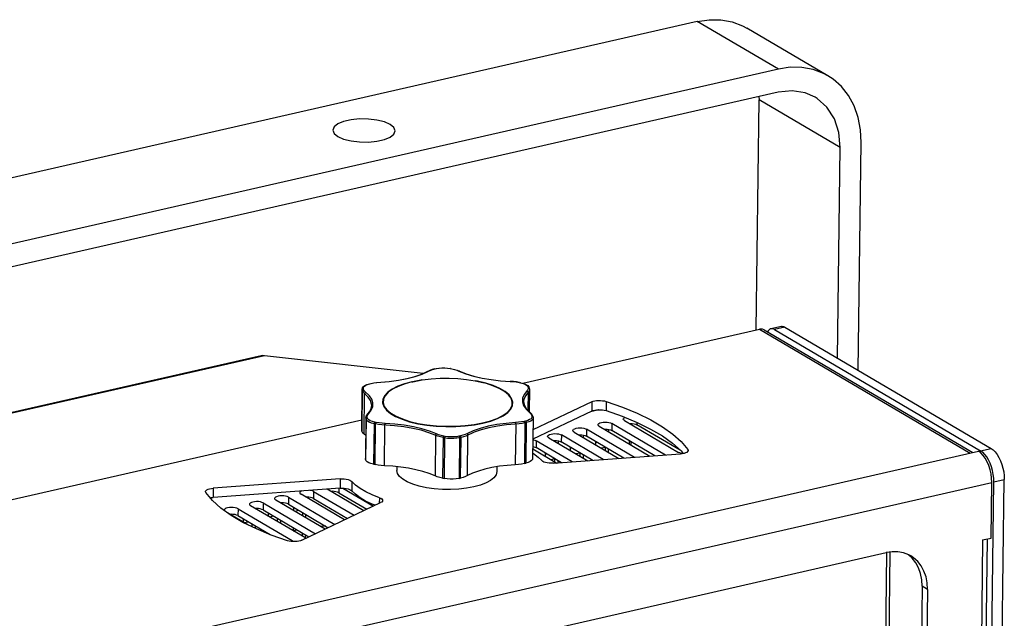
# Model space of a CAD drawing. Header units: millimetres. Extents: x 31915 to 33453, y -19763 to -18675.
# Tile 15 of 31: x 32637 to 32834, y -19327 to -19207. Entities that reach past the tile are written whole.
import ezdxf

# ---------------------------------------------------------------- set-up
doc = ezdxf.new("R2010")
doc.units = ezdxf.units.MM
for name, color, linetype in [('DM-M10-L-01_028SOLIDLINE', 7, 'Continuous'), ('LA3137-01_028SOLIDLINE', 7, 'Continuous'), ('LA3137-02_028SOLIDLINE', 7, 'Continuous'), ('LA3137-03_028SOLIDLINE', 7, 'Continuous'), ('LA3137-04_028SOLIDLINE', 7, 'Continuous'), ('LA3137-05_028SOLIDLINE', 7, 'Continuous'), ('LA3137-06_028SOLIDLINE', 7, 'Continuous'), ('LA3137-09_028SOLIDLINE', 7, 'Continuous')]:
    doc.layers.add(name, color=color, linetype=linetype)

msp = doc.modelspace()

# ---------------------------------------------------------------- linework, layer by layer
at = {"layer": 'DM-M10-L-01_028SOLIDLINE', "color": 7}
for p, q in [((32719.03, -19277.48), (32717.41, -19278.22)), ((32717.5, -19278.22), (32718.74, -19277.66)), ((32719.57, -19277.33), (32720.06, -19277.2)), ((32720.01, -19277.19), (32720.29, -19277.12)), ((32720.06, -19277.2), (32720.35, -19277.13)), ((32720.3, -19277.12), (32720.35, -19277.13)), ((32722.59, -19277.02), (32723.14, -19277.1)), ((32723.14, -19277.1), (32723.1, -19277.11)), ((32723.1, -19277.11), (32723.4, -19277.18)), ((32723.14, -19277.1), (32723.44, -19277.16)), ((32723.44, -19277.16), (32723.4, -19277.18)), ((32706.94, -19280.17), (32707.22, -19280.1)), ((32708.4, -19279.93), (32710.91, -19279.72)), ((32708.98, -19279.86), (32708.99, -19279.88)), ((32715.43, -19279.8), (32715.65, -19279.75)), ((32717.24, -19279.43), (32715.54, -19279.75)), ((32717.43, -19279.4), (32717.24, -19279.43)), ((32735.15, -19279.68), (32735.14, -19279.7)), ((32736.96, -19279.89), (32736.91, -19279.91)), ((32736.91, -19279.91), (32737.21, -19279.97)), ((32736.96, -19279.89), (32737.26, -19279.96)), ((32737.26, -19279.96), (32737.21, -19279.97)), ((32705.48, -19281.25), (32705.38, -19289.37)), ((32705.49, -19281.31), (32705.38, -19289.43)), ((32705.4, -19289.56), (32705.5, -19281.43)), ((32705.49, -19281.31), (32705.48, -19281.25)), ((32705.5, -19281.43), (32705.49, -19281.31)), ((32705.75, -19281.2), (32705.74, -19281.07)), ((32706.55, -19280.31), (32707, -19280.18)), ((32707, -19280.18), (32707.28, -19280.11)), ((32738.68, -19281.91), (32738.63, -19285.48)), ((32738.7, -19280.84), (32738.71, -19280.97)), ((32738.97, -19281.3), (32738.91, -19285.75)), ((32738.94, -19281.04), (32738.96, -19281.17)), ((32705.87, -19290.26), (32705.97, -19282.14)), ((32706.58, -19286.39), (32707.29, -19285.47)), ((32706.22, -19286.98), (32706.12, -19295.11)), ((32706.23, -19287.08), (32706.13, -19295.2)), ((32706.25, -19287.21), (32706.14, -19295.33)), ((32706.23, -19287.08), (32706.22, -19286.98)), ((32706.25, -19287.21), (32706.23, -19287.08)), ((32706.5, -19286.97), (32706.48, -19286.85)), ((32708.29, -19287.91), (32707.99, -19287.85)), ((32738.2, -19287.64), (32737.91, -19287.7)), ((32738.33, -19287.95), (32738.05, -19288.01)), ((32738.33, -19287.95), (32738.23, -19296.07)), ((32739.44, -19286.62), (32739.46, -19286.74)), ((32739.69, -19286.82), (32739.61, -19286.54)), ((32739.71, -19287.03), (32739.61, -19295.15)), ((32739.69, -19286.82), (32739.7, -19286.94)), ((32705.38, -19289.43), (32705.38, -19289.37)), ((32705.38, -19289.43), (32705.4, -19289.56)), ((32707.87, -19288.16), (32707.77, -19296.28)), ((32708.17, -19288.22), (32707.87, -19288.16)), ((32708.07, -19296.35), (32708.17, -19288.22)), ((32709.93, -19296.57), (32710.03, -19288.44)), ((32727.95, -19288.39), (32729.66, -19288.06)), ((32736.25, -19288.26), (32736.14, -19296.38)), ((32738.05, -19288.01), (32737.95, -19296.14)), ((32706.18, -19290.55), (32705.87, -19290.26)), ((32720.16, -19290.49), (32720.06, -19298.61)), ((32721.68, -19290.95), (32721.58, -19299.08)), ((32721.98, -19291.01), (32721.68, -19290.95)), ((32722.1, -19290.7), (32721.8, -19290.64)), ((32721.98, -19291.01), (32721.88, -19299.14)), ((32725.13, -19290.62), (32724.85, -19290.68)), ((32724.98, -19290.99), (32724.88, -19299.12)), ((32725.27, -19290.93), (32724.98, -19290.99)), ((32725.16, -19299.05), (32725.27, -19290.93)), ((32726.56, -19298.57), (32726.66, -19290.44)), ((32706.13, -19295.2), (32706.12, -19295.11)), ((32706.13, -19295.2), (32706.14, -19295.33)), ((32707.77, -19296.28), (32708.07, -19296.35)), ((32712.44, -19296.76), (32712.43, -19297.52)), ((32732.44, -19296.79), (32732.43, -19297.77)), ((32737.95, -19296.14), (32738.23, -19296.07)), ((32721.58, -19299.08), (32721.88, -19299.14)), ((32724.88, -19299.12), (32725.16, -19299.05))]:
    msp.add_line(p, q, dxfattribs=at)
for points in [[(32718.62, -19277.67), (32718.66, -19277.66), (32718.74, -19277.66)], [(32718.74, -19277.66), (32719.12, -19277.48), (32719.57, -19277.33)], [(32720.01, -19277.19), (32719.5, -19277.32), (32719.03, -19277.48)], [(32720.01, -19277.19), (32720.01, -19277.19), (32720.06, -19277.2)], [(32720.29, -19277.12), (32720.83, -19277.03), (32721.41, -19276.98), (32722, -19276.97), (32722.59, -19277.02)], [(32720.35, -19277.13), (32720.86, -19277.04), (32721.42, -19277), (32721.99, -19276.99), (32722.56, -19277.03), (32723.1, -19277.11)], [(32723.4, -19277.18), (32723.93, -19277.3), (32724.41, -19277.45), (32724.84, -19277.62)], [(32723.44, -19277.16), (32723.99, -19277.29), (32724.49, -19277.44)], [(32724.49, -19277.44), (32726.29, -19278.15), (32727.82, -19278.62), (32729.5, -19279.01), (32731.31, -19279.33), (32733.2, -19279.55), (32735.15, -19279.68)], [(32724.94, -19277.62), (32724.91, -19277.61), (32724.84, -19277.62)], [(32724.84, -19277.62), (32726.22, -19278.16), (32727.77, -19278.63), (32729.47, -19279.03), (32731.28, -19279.34), (32733.19, -19279.57), (32735.14, -19279.7)], [(32707.22, -19280.1), (32707.78, -19279.99), (32708.37, -19279.91), (32710.89, -19279.71)], [(32707.22, -19280.1), (32707.23, -19280.1), (32707.28, -19280.11)], [(32707.28, -19280.11), (32707.82, -19280.01), (32708.4, -19279.93)], [(32715.54, -19279.75), (32713.98, -19280.17), (32712.62, -19280.67), (32711.47, -19281.25), (32710.58, -19281.88), (32709.95, -19282.56), (32709.61, -19283.27), (32709.56, -19284), (32709.8, -19284.72), (32710.32, -19285.42), (32711.12, -19286.09), (32712.18, -19286.72), (32713.47, -19287.27), (32714.96, -19287.76), (32716.62, -19288.16), (32718.42, -19288.46), (32720.31, -19288.66), (32722.25, -19288.75), (32724.2, -19288.74), (32726.12, -19288.62), (32727.95, -19288.39)], [(32715.43, -19279.8), (32714.05, -19280.18), (32712.7, -19280.68), (32711.56, -19281.25), (32710.68, -19281.88), (32710.06, -19282.55), (32709.72, -19283.26), (32709.67, -19283.98), (32709.9, -19284.69), (32710.42, -19285.39), (32711.22, -19286.05), (32712.26, -19286.67), (32713.54, -19287.22), (32715.02, -19287.7), (32716.67, -19288.1), (32718.45, -19288.4), (32720.33, -19288.6), (32722.25, -19288.69), (32724.18, -19288.68), (32726.08, -19288.55), (32727.9, -19288.33), (32729.6, -19288.01)], [(32710.89, -19279.71), (32712.72, -19279.46), (32714.44, -19279.12), (32716.01, -19278.7), (32717.41, -19278.22)], [(32710.91, -19279.72), (32712.75, -19279.47), (32714.49, -19279.13), (32716.08, -19278.71), (32717.5, -19278.22)], [(32715.65, -19279.75), (32717.51, -19279.39), (32719.32, -19279.15), (32721.1, -19279.03), (32722.86, -19279.01), (32724.61, -19279.09), (32726.35, -19279.28), (32728.1, -19279.58), (32729.87, -19279.98)], [(32730.24, -19280.06), (32728.57, -19279.66), (32728.18, -19279.59)], [(32729.6, -19288.01), (32731.15, -19287.59), (32732.5, -19287.09), (32733.63, -19286.52), (32734.52, -19285.89), (32735.14, -19285.22), (32735.48, -19284.51), (32735.53, -19283.79), (32735.29, -19283.08), (32734.77, -19282.38), (32733.98, -19281.72), (32732.93, -19281.1), (32731.66, -19280.55), (32730.18, -19280.07), (32729.87, -19279.98)], [(32729.66, -19288.06), (32731.21, -19287.65), (32732.58, -19287.14), (32733.72, -19286.57), (32734.62, -19285.93), (32735.24, -19285.25), (32735.59, -19284.54), (32735.64, -19283.82), (32735.4, -19283.1), (32734.88, -19282.39), (32734.08, -19281.72), (32733.02, -19281.1), (32731.73, -19280.54), (32730.24, -19280.06)], [(32735.14, -19279.7), (32735.75, -19279.74), (32736.34, -19279.81), (32736.91, -19279.91)], [(32736.96, -19279.89), (32736.38, -19279.79), (32735.77, -19279.72), (32735.15, -19279.68)], [(32737.21, -19279.97), (32737.69, -19280.09), (32738.1, -19280.25), (32738.41, -19280.43), (32738.61, -19280.63), (32738.7, -19280.84)], [(32737.26, -19279.96), (32737.8, -19280.09), (32738.26, -19280.28), (32738.62, -19280.52)], [(32705.48, -19281.25), (32705.54, -19280.99), (32705.72, -19280.74), (32706.02, -19280.51), (32706.44, -19280.31), (32706.94, -19280.17)], [(32705.49, -19281.31), (32705.51, -19281.22), (32705.56, -19281.14), (32705.64, -19281.09), (32705.74, -19281.07)], [(32705.5, -19281.43), (32705.52, -19281.34), (32705.58, -19281.27), (32705.66, -19281.22), (32705.75, -19281.2)], [(32705.73, -19281.91), (32705.58, -19281.67), (32705.5, -19281.43)], [(32707.38, -19284.54), (32707.36, -19284.25), (32707.14, -19283.53), (32706.68, -19282.82), (32705.73, -19281.91)], [(32705.74, -19281.07), (32705.77, -19280.86), (32705.92, -19280.66), (32706.19, -19280.47), (32706.55, -19280.31)], [(32705.97, -19281.65), (32705.82, -19281.43), (32705.75, -19281.2)], [(32707.29, -19285.47), (32707.58, -19284.75), (32707.62, -19284.01), (32707.39, -19283.28), (32706.92, -19282.56), (32705.97, -19281.65)], [(32705.97, -19282.14), (32705.99, -19282.05), (32706.04, -19281.96), (32706.11, -19281.9), (32706.2, -19281.87)], [(32706.94, -19280.17), (32706.95, -19280.17), (32707, -19280.18)], [(32738.71, -19280.97), (32738.7, -19281.2), (32738.61, -19281.42), (32737.9, -19282.34)], [(32738.97, -19281.3), (32738.95, -19281.44), (32738.86, -19281.68), (32738.15, -19282.6)], [(32738.68, -19281.91), (32738.66, -19281.82), (32738.61, -19281.73), (32738.53, -19281.67), (32738.45, -19281.64)], [(32738.62, -19280.52), (32738.85, -19280.78), (32738.94, -19281.04)], [(32738.94, -19281.04), (32738.93, -19280.98), (32738.87, -19280.91), (32738.79, -19280.86), (32738.7, -19280.84)], [(32738.89, -19281.04), (32738.81, -19280.99), (32738.71, -19280.97)], [(32738.96, -19281.17), (32738.94, -19281.11), (32738.89, -19281.04)], [(32738.96, -19281.17), (32738.96, -19281.21), (32738.97, -19281.25), (32738.97, -19281.3)], [(32737.9, -19282.34), (32737.61, -19283.07), (32737.58, -19283.8), (32737.8, -19284.54), (32738.28, -19285.26), (32739.22, -19286.16)], [(32738.15, -19282.6), (32737.86, -19283.31), (32737.81, -19283.74)], [(32737.81, -19283.74), (32737.96, -19284.52), (32738.41, -19285.26)], [(32706.57, -19286.23), (32707.01, -19285.69), (32707.28, -19285.12), (32707.38, -19284.54)], [(32739.61, -19286.54), (32739.43, -19286.26), (32738.41, -19285.26)], [(32739.15, -19285.99), (32739.09, -19285.95), (32739, -19285.95)], [(32706.22, -19286.98), (32706.26, -19286.73), (32706.37, -19286.48), (32706.57, -19286.23)], [(32706.23, -19287.08), (32706.25, -19286.99), (32706.31, -19286.92), (32706.39, -19286.86), (32706.48, -19286.85)], [(32706.25, -19287.21), (32706.27, -19287.12), (32706.32, -19287.04), (32706.4, -19286.99), (32706.5, -19286.97)], [(32707.87, -19288.16), (32707.35, -19288.03), (32706.9, -19287.86), (32706.56, -19287.66), (32706.34, -19287.44), (32706.25, -19287.21)], [(32706.48, -19286.85), (32706.49, -19286.62), (32706.58, -19286.39)], [(32707.99, -19287.85), (32707.51, -19287.73), (32707.1, -19287.57), (32706.79, -19287.39), (32706.59, -19287.18), (32706.5, -19286.97)], [(32706.57, -19286.23), (32706.59, -19286.22), (32706.66, -19286.18), (32706.75, -19286.17)], [(32707.87, -19288.16), (32707.88, -19288.07), (32707.91, -19287.97), (32707.94, -19287.9), (32707.99, -19287.85)], [(32708.17, -19288.22), (32708.18, -19288.13), (32708.21, -19288.03), (32708.24, -19287.96), (32708.29, -19287.91)], [(32710.06, -19288.12), (32709.45, -19288.08), (32708.85, -19288.01), (32708.29, -19287.91)], [(32737.91, -19287.7), (32737.38, -19287.81), (32736.8, -19287.88), (32734.29, -19288.09)], [(32736.25, -19288.26), (32736.24, -19288.16), (32736.24, -19288.07), (32736.22, -19287.99), (32736.2, -19287.93)], [(32738.05, -19288.01), (32738.04, -19287.92), (32738.01, -19287.83), (32737.97, -19287.75), (32737.91, -19287.7)], [(32739.46, -19286.74), (32739.43, -19286.95), (32739.28, -19287.16), (32739.01, -19287.35), (32738.65, -19287.51), (32738.2, -19287.64)], [(32738.33, -19287.95), (32738.32, -19287.85), (32738.29, -19287.76), (32738.25, -19287.68), (32738.2, -19287.64)], [(32739.71, -19287.03), (32739.67, -19287.2), (32739.51, -19287.43), (32739.22, -19287.63), (32738.82, -19287.81), (32738.33, -19287.95)], [(32739.22, -19286.16), (32739.37, -19286.39), (32739.44, -19286.62)], [(32739.69, -19286.82), (32739.67, -19286.76), (32739.62, -19286.68), (32739.54, -19286.63), (32739.44, -19286.62)], [(32739.63, -19286.81), (32739.55, -19286.76), (32739.46, -19286.74)], [(32739.7, -19286.94), (32739.69, -19286.88), (32739.63, -19286.81)], [(32739.7, -19286.94), (32739.71, -19286.97), (32739.71, -19287), (32739.71, -19287.03)], [(32705.87, -19290.26), (32705.63, -19290.03), (32705.47, -19289.8), (32705.4, -19289.56)], [(32711.96, -19288.57), (32709.39, -19288.4), (32708.77, -19288.32), (32708.17, -19288.22)], [(32710.03, -19288.44), (32710.03, -19288.35), (32710.04, -19288.25), (32710.05, -19288.17), (32710.06, -19288.12)], [(32720.36, -19290.2), (32718.98, -19289.66), (32717.43, -19289.18), (32715.73, -19288.79), (32713.91, -19288.47), (32712.01, -19288.25), (32710.06, -19288.12)], [(32720.62, -19290.67), (32718.81, -19289.96), (32717.28, -19289.49), (32715.61, -19289.1), (32713.83, -19288.79), (32711.96, -19288.57)], [(32736.88, -19288.21), (32734.36, -19288.41), (32732.55, -19288.66), (32730.84, -19288.99), (32729.28, -19289.41), (32727.88, -19289.89), (32726.25, -19290.63)], [(32734.29, -19288.09), (32732.44, -19288.34), (32730.71, -19288.68), (32729.12, -19289.1), (32727.69, -19289.6), (32726.46, -19290.16)], [(32738.05, -19288.01), (32737.48, -19288.12), (32736.88, -19288.21)], [(32720.16, -19290.49), (32720.18, -19290.4), (32720.22, -19290.31), (32720.28, -19290.24), (32720.36, -19290.2)], [(32721.8, -19290.64), (32721.27, -19290.52), (32720.79, -19290.37), (32720.36, -19290.2)], [(32721.68, -19290.95), (32721.13, -19290.82), (32720.62, -19290.67)], [(32721.68, -19290.95), (32721.69, -19290.86), (32721.72, -19290.77), (32721.76, -19290.69), (32721.8, -19290.64)], [(32721.98, -19291.01), (32721.99, -19290.92), (32722.02, -19290.83), (32722.06, -19290.75), (32722.1, -19290.7)], [(32724.98, -19290.99), (32724.42, -19291.09), (32723.81, -19291.14), (32723.19, -19291.15), (32722.57, -19291.11), (32721.98, -19291.01)], [(32724.85, -19290.68), (32724.34, -19290.77), (32723.78, -19290.82), (32723.2, -19290.82), (32722.63, -19290.78), (32722.1, -19290.7)], [(32724.98, -19290.99), (32724.97, -19290.9), (32724.94, -19290.81), (32724.9, -19290.73), (32724.85, -19290.68)], [(32726.46, -19290.16), (32726.07, -19290.33), (32725.63, -19290.49), (32725.13, -19290.62)], [(32725.27, -19290.93), (32725.26, -19290.83), (32725.23, -19290.74), (32725.18, -19290.66), (32725.13, -19290.62)], [(32726.25, -19290.63), (32725.79, -19290.79), (32725.27, -19290.93)], [(32726.66, -19290.44), (32726.65, -19290.35), (32726.6, -19290.26), (32726.54, -19290.2), (32726.46, -19290.16)], [(32707.77, -19296.28), (32707.24, -19296.15), (32706.8, -19295.98), (32706.46, -19295.78), (32706.24, -19295.56), (32706.14, -19295.33)], [(32739.61, -19295.15), (32739.57, -19295.33), (32739.4, -19295.55), (32739.12, -19295.75), (32738.72, -19295.93), (32738.23, -19296.07)], [(32709.93, -19296.57), (32709.29, -19296.52), (32708.66, -19296.45), (32708.07, -19296.35)], [(32720.06, -19298.61), (32718.91, -19298.15), (32717.63, -19297.74), (32716.24, -19297.38), (32714.76, -19297.08), (32713.2, -19296.84), (32711.58, -19296.67), (32709.93, -19296.57)], [(32727.84, -19300.83), (32726.38, -19301.1), (32724.81, -19301.28), (32723.18, -19301.36), (32721.53, -19301.34), (32719.9, -19301.21), (32718.34, -19300.99), (32716.9, -19300.68), (32715.6, -19300.29), (32714.49, -19299.82), (32713.6, -19299.3), (32712.95, -19298.73), (32712.55, -19298.13), (32712.43, -19297.52)], [(32736.14, -19296.38), (32734.52, -19296.51), (32732.95, -19296.7), (32731.46, -19296.96), (32730.05, -19297.28), (32728.76, -19297.66), (32727.59, -19298.09), (32726.56, -19298.57)], [(32732.43, -19297.77), (32732.28, -19298.39), (32731.86, -19298.98), (32731.19, -19299.53), (32730.27, -19300.04), (32729.15, -19300.47), (32727.84, -19300.83)], [(32737.95, -19296.14), (32737.38, -19296.25), (32736.77, -19296.33), (32736.14, -19296.38)], [(32721.58, -19299.08), (32721.02, -19298.95), (32720.51, -19298.79), (32720.06, -19298.61)], [(32724.88, -19299.12), (32724.32, -19299.22), (32723.71, -19299.27), (32723.08, -19299.27), (32722.47, -19299.23), (32721.88, -19299.14)], [(32726.56, -19298.57), (32726.15, -19298.75), (32725.68, -19298.91), (32725.16, -19299.05)]]:
    msp.add_lwpolyline(points, dxfattribs=at)
at = {"layer": 'LA3137-01_028SOLIDLINE', "color": 7}
for p, q in [((32772.58, -19207.59), (32454.68, -19280.1)), ((32788.81, -19217.14), (32772.58, -19207.59)), ((32798.72, -19218.47), (32782.49, -19208.92)), ((32788.81, -19217.14), (32470.91, -19289.65)), ((32788.75, -19221.78), (32470.85, -19294.29)), ((32784.91, -19222.66), (32784.96, -19223.29)), ((32784.38, -19269.39), (32784.96, -19223.29)), ((32801.19, -19232.83), (32784.96, -19223.29)), ((32804.82, -19277.46), (32805.4, -19231.87)), ((32800.66, -19275.02), (32801.19, -19232.83))]:
    msp.add_line(p, q, dxfattribs=at)
for points in [[(32772.58, -19207.59), (32774.97, -19207.24), (32777.31, -19207.27), (32779.55, -19207.68), (32781.64, -19208.47), (32782.49, -19208.92)], [(32798.72, -19218.47), (32797.86, -19218.01), (32795.78, -19217.23), (32793.54, -19216.81), (32791.2, -19216.78), (32788.81, -19217.14)], [(32805.4, -19231.87), (32805.26, -19229.27), (32804.78, -19226.8), (32803.97, -19224.51), (32802.85, -19222.45), (32801.44, -19220.65), (32799.77, -19219.17), (32798.72, -19218.47)], [(32796.18, -19222.78), (32794.21, -19221.91), (32791.55, -19221.49), (32788.75, -19221.78)], [(32801.19, -19232.83), (32800.91, -19229.81), (32800.02, -19227.08), (32798.55, -19224.78), (32796.58, -19223.03), (32796.18, -19222.78)], [(32711.1, -19228.24), (32709.94, -19227.73), (32708.44, -19227.36), (32706.73, -19227.15), (32704.95, -19227.13), (32703.25, -19227.3), (32701.75, -19227.64), (32700.59, -19228.13), (32699.85, -19228.72), (32699.6, -19229.36)], [(32712.1, -19229.52), (32711.84, -19228.85), (32711.1, -19228.24)], [(32699.6, -19229.36), (32699.85, -19230.03), (32700.59, -19230.64)], [(32700.59, -19230.64), (32701.76, -19231.15), (32703.25, -19231.52), (32704.96, -19231.73), (32706.74, -19231.75), (32708.44, -19231.58), (32709.94, -19231.24), (32711.1, -19230.75), (32711.84, -19230.16), (32712.1, -19229.52)]]:
    msp.add_lwpolyline(points, dxfattribs=at)
at = {"layer": 'LA3137-02_028SOLIDLINE', "color": 7}
for p, q in [((32685.22, -19274.54), (32461.01, -19325.68)), ((32685.89, -19274.54), (32461.04, -19325.82)), ((32717.67, -19278.1), (32685.89, -19274.54)), ((32752.26, -19291.93), (32752.47, -19291.88)), ((32747.21, -19293.08), (32747.43, -19293.03)), ((32742.16, -19294.23), (32742.38, -19294.18)), ((32691.96, -19305.68), (32692.76, -19305.5)), ((32686.91, -19306.83), (32687.71, -19306.65)), ((32681.86, -19307.98), (32682.67, -19307.8))]:
    msp.add_line(p, q, dxfattribs=at)
at = {"layer": 'LA3137-02_028SOLIDLINE', "color": 255}
for p, q in [((32754.11, -19292.9), (32753.37, -19293.06)), ((32744.01, -19295.2), (32743.28, -19295.37)), ((32749.06, -19294.05), (32748.32, -19294.22))]:
    msp.add_line(p, q, dxfattribs=at)
at = {"layer": 'LA3137-02_028SOLIDLINE', "color": 7}
msp.add_lwpolyline([(32685.89, -19274.54), (32685.55, -19274.5), (32685.22, -19274.54)], dxfattribs=at)
at = {"layer": 'LA3137-03_028SOLIDLINE', "color": 7}
for p, q in [((32789.42, -19268.67), (32787.31, -19269.15)), ((32790.12, -19268.81), (32788.02, -19269.29)), ((32790.12, -19268.81), (32831.41, -19293.11)), ((32829.31, -19293.59), (32831.41, -19293.11)), ((32831.95, -19299.82), (32834.05, -19299.34)), ((32831.95, -19466.45), (32834.05, -19299.34))]:
    msp.add_line(p, q, dxfattribs=at)
at = {"layer": 'LA3137-03_028SOLIDLINE', "color": 255}
for p, q in [((32788.02, -19269.29), (32829.31, -19293.59)), ((32829.85, -19466.93), (32831.95, -19299.82)), ((32691.66, -19309.59), (32692.42, -19309.42))]:
    msp.add_line(p, q, dxfattribs=at)
for points in [[(32787.31, -19269.15), (32787.2, -19269.19), (32786.96, -19269.33), (32786.76, -19269.56), (32786.65, -19269.76)], [(32788.02, -19269.29), (32787.73, -19269.17), (32787.46, -19269.13), (32787.31, -19269.15)], [(32831.95, -19299.82), (32831.93, -19299.07), (32831.84, -19298.31), (32831.68, -19297.54), (32831.47, -19296.79), (32831.2, -19296.07), (32830.88, -19295.41), (32830.53, -19294.81), (32830.14, -19294.3), (32829.73, -19293.89), (32829.31, -19293.59)]]:
    msp.add_lwpolyline(points, dxfattribs=at)
at = {"layer": 'LA3137-03_028SOLIDLINE', "color": 7}
for points in [[(32789.42, -19268.67), (32789.56, -19268.65), (32789.84, -19268.69), (32790.12, -19268.81)], [(32831.41, -19293.11), (32831.83, -19293.41), (32832.24, -19293.83), (32832.63, -19294.33), (32832.99, -19294.93), (32833.3, -19295.59), (32833.57, -19296.31), (32833.79, -19297.06), (32833.94, -19297.83), (32834.03, -19298.59), (32834.05, -19299.34)]]:
    msp.add_lwpolyline(points, dxfattribs=at)
at = {"layer": 'LA3137-04_028SOLIDLINE', "color": 255}
for p, q in [((32737.63, -19280.05), (32785.01, -19269.24)), ((32785.01, -19269.24), (32827.2, -19294.07)), ((32786, -19269.38), (32827.75, -19293.94)), ((32751.45, -19283.78), (32739.68, -19289.41)), ((32569.43, -19318.41), (32705.4, -19287.4)), ((32497.53, -19369.26), (32828.88, -19293.68)), ((32743.79, -19296.08), (32769.2, -19294.22)), ((32701.06, -19299.21), (32675.65, -19301.07)), ((32500.18, -19375.49), (32831.53, -19299.92)), ((32831.39, -19311.06), (32831.53, -19299.92)), ((32693.4, -19311.51), (32709.17, -19303.98)), ((32829.71, -19311.44), (32827.89, -19456.27)), ((32830.62, -19311.23), (32828.81, -19455.66)), ((32829.71, -19311.44), (32831.39, -19311.06)), ((32521.09, -19379.98), (32810.39, -19313.99)), ((32818.68, -19321.36), (32817.05, -19451.34))]:
    msp.add_line(p, q, dxfattribs=at)
at = {"layer": 'LA3137-04_028SOLIDLINE', "color": 7}
for p, q in [((32751.45, -19283.78), (32751.43, -19285.64)), ((32754.32, -19283.69), (32754.3, -19285.55)), ((32751.43, -19285.64), (32739.66, -19291.26)), ((32770.69, -19293.32), (32770.68, -19293.7)), ((32701.06, -19299.21), (32701.04, -19301.07)), ((32703.4, -19299.73), (32703.38, -19301.59)), ((32675.65, -19301.07), (32675.63, -19302.93)), ((32701.04, -19301.07), (32675.63, -19302.93)), ((32708.92, -19302.98), (32708.91, -19304.1)), ((32815.62, -19315.11), (32814.81, -19314.39)), ((32817.6, -19320.72), (32815.97, -19450.7)), ((32818.68, -19321.36), (32817.6, -19320.72))]:
    msp.add_line(p, q, dxfattribs=at)
at = {"layer": 'LA3137-04_028SOLIDLINE', "color": 255}
for points in [[(32786, -19269.38), (32785.94, -19269.34), (32785.65, -19269.24), (32785.34, -19269.2), (32785.01, -19269.24)], [(32751.45, -19283.78), (32751.73, -19283.68), (32752.06, -19283.59), (32752.42, -19283.54), (32752.82, -19283.51), (32753.22, -19283.51), (32753.62, -19283.55), (32753.99, -19283.61), (32754.32, -19283.69)], [(32754.32, -19283.69), (32757.58, -19284.82), (32760.56, -19286.05), (32763.25, -19287.37), (32765.62, -19288.77), (32767.66, -19290.23), (32769.36, -19291.75), (32770.69, -19293.32)], [(32770.76, -19293.52), (32770.74, -19293.62), (32770.64, -19293.76), (32770.47, -19293.9), (32770.23, -19294.01), (32769.93, -19294.11), (32769.58, -19294.18), (32769.2, -19294.22)], [(32770.69, -19293.32), (32770.75, -19293.47), (32770.76, -19293.52)], [(32831.53, -19299.92), (32831.5, -19299.08), (32831.39, -19298.23), (32831.2, -19297.38), (32830.94, -19296.56), (32830.61, -19295.79), (32830.23, -19295.1), (32829.81, -19294.51), (32829.35, -19294.03), (32828.88, -19293.68)], [(32739.62, -19294.05), (32739.78, -19294.15), (32740.71, -19294.84), (32741.45, -19295.56)], [(32743.79, -19296.08), (32743.37, -19296.1), (32742.95, -19296.08), (32742.55, -19296.03), (32742.19, -19295.95), (32741.87, -19295.84), (32741.62, -19295.71), (32741.45, -19295.56)], [(32701.06, -19299.21), (32701.48, -19299.2), (32701.9, -19299.22), (32702.3, -19299.27), (32702.67, -19299.35), (32702.98, -19299.46), (32703.23, -19299.59), (32703.4, -19299.73)], [(32708.92, -19302.98), (32707.48, -19302.42), (32706.19, -19301.81), (32705.07, -19301.15), (32704.14, -19300.46), (32703.4, -19299.73)], [(32674.09, -19301.78), (32674.11, -19301.68), (32674.21, -19301.53), (32674.38, -19301.4), (32674.62, -19301.28), (32674.92, -19301.19), (32675.27, -19301.12), (32675.65, -19301.07)], [(32674.16, -19301.97), (32674.1, -19301.83), (32674.09, -19301.78)], [(32679.23, -19306.53), (32677.19, -19305.07), (32675.5, -19303.54), (32674.16, -19301.97)], [(32708.92, -19302.98), (32709.2, -19303.1), (32709.41, -19303.24), (32709.54, -19303.39), (32709.57, -19303.54)], [(32709.57, -19303.54), (32709.52, -19303.7), (32709.38, -19303.85), (32709.17, -19303.98)], [(32690.53, -19311.6), (32687.28, -19310.47), (32684.29, -19309.25), (32681.6, -19307.93), (32679.23, -19306.53)], [(32693.4, -19311.51), (32693.12, -19311.62), (32692.8, -19311.7), (32692.43, -19311.76), (32692.03, -19311.79), (32691.63, -19311.78), (32691.24, -19311.75), (32690.86, -19311.69), (32690.53, -19311.6)], [(32815.34, -19314.66), (32814.92, -19314.43), (32813.87, -19314.04), (32812.75, -19313.83), (32811.59, -19313.82), (32810.39, -19313.99)], [(32818.68, -19321.36), (32818.61, -19320.06), (32818.38, -19318.82), (32817.97, -19317.68), (32817.41, -19316.65), (32816.71, -19315.75), (32815.87, -19315.01), (32815.34, -19314.66)]]:
    msp.add_lwpolyline(points, dxfattribs=at)
at = {"layer": 'LA3137-04_028SOLIDLINE', "color": 7}
for points in [[(32751.43, -19285.64), (32751.71, -19285.53), (32752.03, -19285.45), (32752.4, -19285.39), (32752.79, -19285.37), (32753.2, -19285.37), (32753.59, -19285.4), (32753.96, -19285.46), (32754.3, -19285.55)], [(32754.3, -19285.55), (32757.55, -19286.68), (32760.54, -19287.91), (32763.22, -19289.23), (32765.6, -19290.62), (32767.64, -19292.09), (32769.33, -19293.61), (32769.78, -19294.14)], [(32701.04, -19301.07), (32701.45, -19301.06), (32701.87, -19301.07), (32702.28, -19301.13), (32702.64, -19301.21), (32702.96, -19301.32), (32703.21, -19301.45), (32703.38, -19301.59)], [(32708.06, -19304.51), (32707.45, -19304.28), (32706.16, -19303.66), (32705.05, -19303.01), (32704.12, -19302.31), (32703.38, -19301.59)], [(32675.05, -19303.01), (32675.25, -19302.97), (32675.63, -19302.93)], [(32817.6, -19320.72), (32817.53, -19319.42), (32817.29, -19318.19), (32816.89, -19317.04), (32816.33, -19316.01), (32815.62, -19315.11)]]:
    msp.add_lwpolyline(points, dxfattribs=at)
at = {"layer": 'LA3137-05_028SOLIDLINE', "color": 255}
for p, q in [((32751.71, -19285.64), (32751.38, -19285.66)), ((32752.25, -19285.54), (32751.71, -19285.64)), ((32757.99, -19287.54), (32768.8, -19293.91)), ((32747.89, -19289.84), (32756.87, -19295.13)), ((32759.99, -19294.9), (32750.42, -19289.27)), ((32752.94, -19288.69), (32763.1, -19294.67)), ((32766.21, -19294.44), (32755.46, -19288.12)), ((32747.53, -19295.81), (32740.33, -19291.57)), ((32742.85, -19291), (32750.65, -19295.58)), ((32753.76, -19295.35), (32745.37, -19290.42)), ((32739.63, -19293.22), (32744.42, -19296.04)), ((32769.71, -19294.15), (32769.38, -19294.11)), ((32695.75, -19301.74), (32703.87, -19306.51)), ((32705.8, -19305.59), (32698.44, -19301.26)), ((32701.61, -19301.06), (32707.73, -19304.67)), ((32698.07, -19309.28), (32688.18, -19303.46)), ((32690.71, -19302.89), (32700, -19308.36)), ((32701.94, -19307.43), (32693.23, -19302.31)), ((32680.61, -19305.19), (32691.43, -19311.55)), ((32693.96, -19310.98), (32683.14, -19304.61)), ((32685.66, -19304.04), (32696.14, -19310.2)), ((32682.59, -19308.41), (32678.48, -19305.99)), ((32810.48, -19313.98), (32808.62, -19461.54)), ((32811.16, -19313.88), (32809.31, -19461.22))]:
    msp.add_line(p, q, dxfattribs=at)
at = {"layer": 'LA3137-05_028SOLIDLINE', "color": 7}
for p, q in [((32751.62, -19285.58), (32751.74, -19285.63)), ((32760.5, -19287.89), (32760.49, -19288.36)), ((32750.42, -19289.27), (32750.4, -19290.66)), ((32755.46, -19288.12), (32755.45, -19289.51)), ((32764.09, -19294.6), (32755.45, -19289.51)), ((32769.18, -19293.47), (32760.49, -19288.36)), ((32740.33, -19291.57), (32740.31, -19292.96)), ((32745.37, -19290.42), (32745.35, -19291.81)), ((32751.64, -19295.51), (32745.35, -19291.81)), ((32757.87, -19295.05), (32750.4, -19290.66)), ((32745.41, -19295.97), (32740.31, -19292.96)), ((32695.75, -19301.74), (32695.73, -19303.13)), ((32700.79, -19301.09), (32700.78, -19301.98)), ((32690.71, -19302.89), (32690.69, -19304.28)), ((32695.73, -19303.13), (32702.55, -19307.14)), ((32700.78, -19301.98), (32706.42, -19305.29)), ((32680.61, -19305.19), (32680.6, -19306.58)), ((32685.66, -19304.04), (32685.64, -19305.43)), ((32685.64, -19305.43), (32694.82, -19310.83)), ((32690.69, -19304.28), (32698.69, -19308.99)), ((32680.6, -19306.58), (32687.07, -19310.39)), ((32691.43, -19311.55), (32691.43, -19311.77))]:
    msp.add_line(p, q, dxfattribs=at)
at = {"layer": 'LA3137-05_028SOLIDLINE', "color": 255}
for points in [[(32752.81, -19285.37), (32752.73, -19285.4), (32752.25, -19285.54)], [(32752.7, -19288.39), (32752.74, -19288.27), (32752.87, -19288.14), (32753.09, -19288.02), (32753.39, -19287.93), (32753.74, -19287.87), (32754.13, -19287.85), (32754.52, -19287.86), (32754.89, -19287.92), (32755.21, -19288), (32755.46, -19288.12)], [(32757.75, -19287.24), (32757.78, -19287.12), (32757.91, -19286.99), (32758.08, -19286.9)], [(32757.99, -19287.54), (32757.82, -19287.41), (32757.75, -19287.27), (32757.75, -19287.24)], [(32747.66, -19289.54), (32747.69, -19289.42), (32747.82, -19289.29), (32748.05, -19289.17), (32748.34, -19289.08), (32748.7, -19289.02), (32749.08, -19289), (32749.47, -19289.02), (32749.84, -19289.07), (32750.16, -19289.16), (32750.42, -19289.27)], [(32747.89, -19289.84), (32747.73, -19289.71), (32747.66, -19289.57), (32747.66, -19289.54)], [(32752.94, -19288.69), (32752.77, -19288.56), (32752.7, -19288.42), (32752.7, -19288.39)], [(32739.66, -19291.36), (32739.75, -19291.37), (32740.07, -19291.46), (32740.33, -19291.57)], [(32742.61, -19290.69), (32742.64, -19290.57), (32742.78, -19290.44), (32743, -19290.32), (32743.3, -19290.23), (32743.65, -19290.17), (32744.04, -19290.15), (32744.43, -19290.17), (32744.8, -19290.22), (32745.12, -19290.31), (32745.37, -19290.42)], [(32742.85, -19291), (32742.68, -19290.86), (32742.61, -19290.72), (32742.61, -19290.69)], [(32769.38, -19294.11), (32769.06, -19294.02), (32768.8, -19293.91)], [(32693.41, -19301.63), (32693.38, -19301.64), (32693.16, -19301.75), (32693.02, -19301.89), (32692.99, -19302.01)], [(32695.75, -19301.74), (32695.5, -19301.62), (32695.18, -19301.54), (32695, -19301.51)], [(32690.71, -19302.89), (32690.45, -19302.77), (32690.13, -19302.69), (32689.76, -19302.63), (32689.37, -19302.62), (32688.99, -19302.64), (32688.63, -19302.7), (32688.33, -19302.79), (32688.11, -19302.91), (32687.98, -19303.04), (32687.94, -19303.16)], [(32687.94, -19303.16), (32687.95, -19303.19), (32688.02, -19303.33), (32688.18, -19303.46)], [(32692.99, -19302.01), (32692.99, -19302.03), (32693.06, -19302.18), (32693.23, -19302.31)], [(32680.61, -19305.19), (32680.36, -19305.08), (32680.04, -19304.99), (32679.67, -19304.94), (32679.28, -19304.92), (32678.9, -19304.94), (32678.54, -19305), (32678.24, -19305.09), (32678.02, -19305.21), (32677.89, -19305.34), (32677.85, -19305.46)], [(32677.85, -19305.46), (32677.85, -19305.49), (32677.9, -19305.57)], [(32685.66, -19304.04), (32685.41, -19303.92), (32685.09, -19303.84), (32684.72, -19303.78), (32684.33, -19303.77), (32683.94, -19303.79), (32683.59, -19303.85), (32683.29, -19303.94), (32683.07, -19304.06), (32682.93, -19304.19), (32682.9, -19304.31)], [(32682.9, -19304.31), (32682.9, -19304.34), (32682.97, -19304.48), (32683.14, -19304.61)], [(32691.65, -19311.78), (32691.6, -19311.69), (32691.43, -19311.55)], [(32693.96, -19310.98), (32694.21, -19311.09), (32694.25, -19311.1)]]:
    msp.add_lwpolyline(points, dxfattribs=at)
at = {"layer": 'LA3137-05_028SOLIDLINE', "color": 7}
for points in [[(32753.89, -19289.25), (32754.11, -19289.24), (32754.5, -19289.26), (32754.87, -19289.31), (32755.19, -19289.4), (32755.45, -19289.51)], [(32758.94, -19288.1), (32759.16, -19288.09), (32759.55, -19288.11), (32759.92, -19288.16), (32760.24, -19288.25), (32760.49, -19288.36)], [(32743.8, -19291.56), (32744.02, -19291.54), (32744.41, -19291.56), (32744.78, -19291.61), (32745.1, -19291.7), (32745.35, -19291.81)], [(32748.85, -19290.4), (32749.07, -19290.39), (32749.46, -19290.41), (32749.82, -19290.46), (32750.15, -19290.55), (32750.4, -19290.66)], [(32739.64, -19292.75), (32739.73, -19292.76), (32740.05, -19292.85), (32740.31, -19292.96)], [(32700.78, -19301.98), (32700.53, -19301.86), (32700.21, -19301.78), (32699.84, -19301.72), (32699.45, -19301.71), (32699.23, -19301.72)], [(32695.73, -19303.13), (32695.48, -19303.02), (32695.16, -19302.93), (32694.79, -19302.88), (32694.4, -19302.86), (32694.18, -19302.87)], [(32685.64, -19305.43), (32685.39, -19305.32), (32685.07, -19305.23), (32684.7, -19305.18), (32684.31, -19305.16), (32684.09, -19305.17)], [(32690.69, -19304.28), (32690.44, -19304.17), (32690.11, -19304.08), (32689.75, -19304.03), (32689.36, -19304.01), (32689.13, -19304.02)], [(32680.6, -19306.58), (32680.34, -19306.47), (32680.02, -19306.38), (32679.65, -19306.33), (32679.26, -19306.31), (32679.04, -19306.32)]]:
    msp.add_lwpolyline(points, dxfattribs=at)
at = {"layer": 'LA3137-06_028SOLIDLINE', "color": 255}
for p, q in [((32751.69, -19285.64), (32751.52, -19285.61)), ((32754.15, -19289.24), (32754.15, -19289.41)), ((32744.06, -19291.54), (32744.06, -19291.71)), ((32749.11, -19290.39), (32749.1, -19290.56)), ((32754.11, -19292.84), (32754.1, -19293.49)), ((32744.01, -19295.14), (32744.01, -19295.8)), ((32749.06, -19293.99), (32749.05, -19294.65)), ((32688.51, -19307.77), (32688.52, -19307.12)), ((32693.56, -19306.62), (32693.56, -19305.97)), ((32683.46, -19308.84), (32683.47, -19308.27)), ((32693.5, -19310.71), (32693.51, -19310.06))]:
    msp.add_line(p, q, dxfattribs=at)
at = {"layer": 'LA3137-06_028SOLIDLINE', "color": 7}
for p, q in [((32754.81, -19289.3), (32754.8, -19289.79)), ((32759.04, -19288.16), (32759.04, -19288.1)), ((32759.38, -19288.36), (32759.38, -19288.1)), ((32744.71, -19291.6), (32744.71, -19292.09)), ((32749.76, -19290.45), (32749.75, -19290.94)), ((32752.25, -19292.41), (32752.26, -19291.76)), ((32758.98, -19292.25), (32758.99, -19291.6)), ((32759.33, -19292.45), (32759.34, -19291.8)), ((32739.67, -19292.75), (32739.66, -19293.24)), ((32747.2, -19293.56), (32747.21, -19292.91)), ((32754.76, -19293.22), (32754.75, -19293.88)), ((32742.16, -19294.71), (32742.17, -19294.06)), ((32744.66, -19295.53), (32744.66, -19296.02)), ((32749.71, -19294.38), (32749.7, -19295.03)), ((32694.26, -19302.92), (32694.26, -19302.87)), ((32684.16, -19305.22), (32684.16, -19305.17)), ((32689.21, -19304.07), (32689.21, -19304.02)), ((32691.72, -19304.88), (32691.71, -19305.54)), ((32679.12, -19306.37), (32679.12, -19306.32)), ((32681.62, -19307.19), (32681.62, -19307.84)), ((32686.67, -19306.03), (32686.66, -19306.69)), ((32689.16, -19308.16), (32689.17, -19307.5)), ((32694.2, -19307.01), (32694.21, -19306.35)), ((32684.11, -19309.16), (32684.12, -19308.65)), ((32691.66, -19308.97), (32691.66, -19309.63)), ((32686.62, -19310.12), (32686.62, -19310.2)), ((32694.15, -19311.07), (32694.16, -19310.44))]:
    msp.add_line(p, q, dxfattribs=at)
at = {"layer": 'LA3137-09_028SOLIDLINE', "color": 7}
msp.add_line((32757.74, -19294.98), (32757.58, -19295.08), dxfattribs=at)
msp.add_lwpolyline([(32698.23, -19308.71), (32698.01, -19308.69), (32697.57, -19308.7), (32697.22, -19308.78)], dxfattribs=at)

doc.saveas('drawing.dxf')
